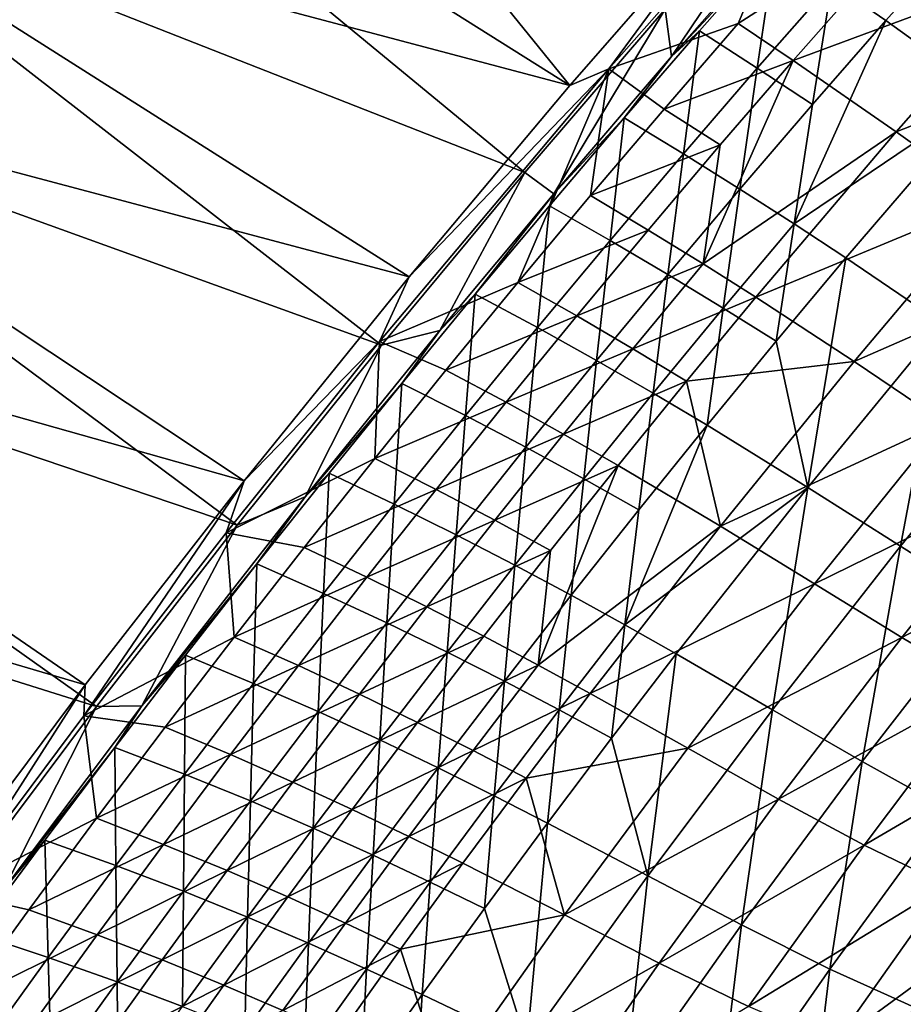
# Model space of a CAD drawing. Header units: metres. Extents: x 0 to 1400, y -1400 to 0.
# Tile 127 of 256: x 225 to 285, y -427 to -360. Entities that reach past the tile are written whole.
import ezdxf

# ---------------------------------------------------------------- set-up
doc = ezdxf.new("R2010")
doc.units = ezdxf.units.M

msp = doc.modelspace()

# ---------------------------------------------------------------- linework, layer by layer
at = {"layer": 'None'}
for points in [[(230.286575, -324.714478, -3), (262.513245, -364.51059, -32.134224), (219.402176, -337.38681, -3)], [(274.080872, -351.251221, -32.132416), (262.513245, -364.51059, -32.134224), (230.286575, -324.714478, -3)], [(262.513245, -364.51059, -32.134224), (208.73381, -350.241547, -3), (219.402176, -337.38681, -3)], [(209.356171, -350.703094), (259.472839, -370.392487, -29.549793), (220.012833, -337.863342)], [(259.472839, -370.392487, -29.549793), (268.951935, -359.337799, -29.548212), (220.012833, -337.863342)], [(265.149109, -363.365204, -32.845219), (274.080872, -351.251221, -32.132416), (279.517395, -347.084564, -32.845219)], [(265.149109, -363.365204, -32.845219), (279.517395, -347.084564, -32.845219), (273.89621, -360.313751, -60.584427)], [(268.951935, -359.337799, -29.548212), (269.393219, -362.537201, -30.953203), (279.724518, -347.1875, -29.546625)], [(269.393219, -362.537201, -30.953203), (280.616302, -349.839386, -30.954939), (279.724518, -347.1875, -29.546625)], [(273.89621, -360.313751, -60.584427), (279.517395, -347.084564, -32.845219), (287.606506, -351.505829, -88.379395)], [(293.968872, -348.883148, -87.917908), (280.252075, -357.561646, -60.102299), (283.908142, -360.109467, -87.895432)], [(290.766571, -365.03537, -143.606598), (293.968872, -348.883148, -87.917908), (283.908142, -360.109467, -87.895432)], [(280.616302, -349.839386, -30.954939), (269.393219, -362.537201, -30.953203), (276.432465, -354.961365, -32.341137)], [(251.62796, -377.464661, -32.136173), (198.285233, -363.275543, -3), (208.73381, -350.241547, -3)], [(262.513245, -364.51059, -32.134224), (251.62796, -377.464661, -32.136173), (208.73381, -350.241547, -3)], [(198.918961, -363.721863), (249.766708, -382.085571, -29.551611), (209.356171, -350.703094)], [(249.766708, -382.085571, -29.551611), (259.472839, -370.392487, -29.549793), (209.356171, -350.703094)], [(262.513245, -364.51059, -32.134224), (274.080872, -351.251221, -32.132416), (265.149109, -363.365204, -32.845219)], [(273.89621, -360.313751, -60.584427), (287.606506, -351.505829, -88.379395), (277.619843, -362.80484, -88.36013)], [(287.606506, -351.505829, -88.379395), (294.295532, -356.606293, -144.070557), (277.619843, -362.80484, -88.36013)], [(276.432465, -354.961365, -32.341137), (269.393219, -362.537201, -30.953203), (271.285828, -360.804688, -32.338577)], [(276.432465, -354.961365, -32.341137), (271.285828, -360.804688, -32.338577), (275.201233, -363.321899, -60.094616)], [(276.432465, -354.961365, -32.341137), (275.201233, -363.321899, -60.094616), (280.252075, -357.561646, -60.102299)], [(294.295532, -356.606293, -144.070557), (284.598358, -367.635712, -144.037552), (277.619843, -362.80484, -88.36013)], [(294.295532, -356.606293, -144.070557), (300.464539, -361.435516, -199.884521), (284.598358, -367.635712, -144.037552)], [(280.252075, -357.561646, -60.102299), (275.201233, -363.321899, -60.094616), (278.94397, -365.79361, -87.883591)], [(280.252075, -357.561646, -60.102299), (278.94397, -365.79361, -87.883591), (283.908142, -360.109467, -87.895432)], [(259.472839, -370.392487, -29.549793), (261.420868, -371.847687, -30.951809), (268.951935, -359.337799, -29.548212)], [(261.420868, -371.847687, -30.951809), (269.393219, -362.537201, -30.953203), (268.951935, -359.337799, -29.548212)], [(268.885193, -366.108612, -60.578945), (265.149109, -363.365204, -32.845219), (273.89621, -360.313751, -60.584427)], [(268.885193, -366.108612, -60.578945), (273.89621, -360.313751, -60.584427), (277.619843, -362.80484, -88.36013)], [(283.908142, -360.109467, -87.895432), (278.94397, -365.79361, -87.883591), (277.685333, -373.87677, -115.700272)], [(277.685333, -373.87677, -115.700272), (290.766571, -365.03537, -143.606598), (283.908142, -360.109467, -87.895432)], [(269.393219, -362.537201, -30.953203), (266.18222, -366.697357, -32.335873), (271.285828, -360.804688, -32.338577)], [(271.285828, -360.804688, -32.338577), (266.18222, -366.697357, -32.335873), (270.194275, -369.130096, -60.086643)], [(271.285828, -360.804688, -32.338577), (270.194275, -369.130096, -60.086643), (275.201233, -363.321899, -60.094616)], [(300.464539, -361.435516, -199.884521), (291.006927, -372.230804, -199.843246), (284.598358, -367.635712, -144.037552)], [(269.393219, -362.537201, -30.953203), (261.420868, -371.847687, -30.951809), (266.18222, -366.697357, -32.335873)], [(240.456223, -391.274231, -32.138454), (188.060287, -376.485718, -3), (198.285233, -363.275543, -3)], [(251.62796, -377.464661, -32.136173), (240.456223, -391.274231, -32.138454), (198.285233, -363.275543, -3)], [(268.885193, -366.108612, -60.578945), (277.619843, -362.80484, -88.36013), (272.694855, -368.522644, -88.350197)], [(275.201233, -363.321899, -60.094616), (270.194275, -369.130096, -60.086643), (274.024719, -371.524658, -87.871353)], [(272.694855, -368.522644, -88.350197), (277.619843, -362.80484, -88.36013), (271.537354, -376.585205, -116.151627)], [(277.619843, -362.80484, -88.36013), (284.598358, -367.635712, -144.037552), (271.537354, -376.585205, -116.151627)], [(275.201233, -363.321899, -60.094616), (274.024719, -371.524658, -87.871353), (278.94397, -365.79361, -87.883591)], [(188.705048, -376.916565), (239.995163, -394.263, -29.553665), (198.918961, -363.721863)], [(239.995163, -394.263, -29.553665), (249.766708, -382.085571, -29.551611), (198.918961, -363.721863)], [(251.62796, -377.464661, -32.136173), (265.149109, -363.365204, -32.845219), (249.632339, -381.839142, -32.845226)], [(249.632339, -381.839142, -32.845226), (265.149109, -363.365204, -32.845219), (258.999481, -377.837219, -60.567631)], [(251.62796, -377.464661, -32.136173), (262.513245, -364.51059, -32.134224), (265.149109, -363.365204, -32.845219)], [(258.999481, -377.837219, -60.567631), (265.149109, -363.365204, -32.845219), (263.919434, -371.949829, -60.573345)], [(265.149109, -363.365204, -32.845219), (268.885193, -366.108612, -60.578945), (263.919434, -371.949829, -60.573345)], [(281.186005, -376.180847, -143.569138), (290.766571, -365.03537, -143.606598), (277.685333, -373.87677, -115.700272)], [(290.766571, -365.03537, -143.606598), (281.186005, -376.180847, -143.569138), (287.745575, -380.621643, -199.397461)], [(278.94397, -365.79361, -87.883591), (274.024719, -371.524658, -87.871353), (277.685333, -373.87677, -115.700272)], [(263.919434, -371.949829, -60.573345), (268.885193, -366.108612, -60.578945), (272.694855, -368.522644, -88.350197)], [(261.420868, -371.847687, -30.951809), (261.122253, -372.639191, -32.333012), (266.18222, -366.697357, -32.335873)], [(266.18222, -366.697357, -32.335873), (261.122253, -372.639191, -32.333012), (265.23175, -374.986084, -60.078377)], [(266.18222, -366.697357, -32.335873), (265.23175, -374.986084, -60.078377), (270.194275, -369.130096, -60.086643)], [(271.537354, -376.585205, -116.151627), (284.598358, -367.635712, -144.037552), (275.093567, -378.841827, -144.003174)], [(284.598358, -367.635712, -144.037552), (291.006927, -372.230804, -199.843246), (275.093567, -378.841827, -144.003174)], [(267.816132, -374.285797, -88.340065), (263.919434, -371.949829, -60.573345), (272.694855, -368.522644, -88.350197)], [(267.816132, -374.285797, -88.340065), (272.694855, -368.522644, -88.350197), (271.537354, -376.585205, -116.151627)], [(270.194275, -369.130096, -60.086643), (265.23175, -374.986084, -60.078377), (269.150879, -377.302429, -87.858734)], [(270.194275, -369.130096, -60.086643), (269.150879, -377.302429, -87.858734), (274.024719, -371.524658, -87.871353)], [(249.766708, -382.085571, -29.551611), (253.710861, -381.093719, -30.950323), (259.472839, -370.392487, -29.549793)], [(253.710861, -381.093719, -30.950323), (261.420868, -371.847687, -30.951809), (259.472839, -370.392487, -29.549793)], [(261.420868, -371.847687, -30.951809), (253.710861, -381.093719, -30.950323), (256.106293, -378.630249, -32.329998)], [(261.122253, -372.639191, -32.333012), (261.420868, -371.847687, -30.951809), (256.106293, -378.630249, -32.329998)], [(258.999481, -377.837219, -60.567631), (263.919434, -371.949829, -60.573345), (267.816132, -374.285797, -88.340065)], [(274.024719, -371.524658, -87.871353), (269.150879, -377.302429, -87.858734), (272.892456, -379.58313, -115.683884)], [(277.685333, -373.87677, -115.700272), (274.024719, -371.524658, -87.871353), (272.892456, -379.58313, -115.683884)], [(261.122253, -372.639191, -32.333012), (256.106293, -378.630249, -32.329998), (260.313995, -380.889954, -60.069817)], [(261.122253, -372.639191, -32.333012), (260.313995, -380.889954, -60.069817), (265.23175, -374.986084, -60.078377)], [(275.093567, -378.841827, -144.003174), (291.006927, -372.230804, -199.843246), (281.752838, -383.200684, -199.800247)], [(281.752838, -383.200684, -199.800247), (291.006927, -372.230804, -199.843246), (296.915222, -376.551636, -255.748398)], [(277.685333, -373.87677, -115.700272), (272.892456, -379.58313, -115.683884), (276.467346, -381.821838, -143.549561)], [(276.467346, -381.821838, -143.549561), (281.186005, -376.180847, -143.569138), (277.685333, -373.87677, -115.700272)], [(262.984222, -380.094147, -88.329742), (258.999481, -377.837219, -60.567631), (267.816132, -374.285797, -88.340065)], [(262.984222, -380.094147, -88.329742), (267.816132, -374.285797, -88.340065), (271.537354, -376.585205, -116.151627)], [(265.23175, -374.986084, -60.078377), (260.313995, -380.889954, -60.069817), (264.322815, -383.127045, -87.845718)], [(265.23175, -374.986084, -60.078377), (264.322815, -383.127045, -87.845718), (269.150879, -377.302429, -87.858734)], [(229.70636, -405.090698, -32.140949), (178.062958, -389.868988, -3), (188.060287, -376.485718, -3)], [(240.456223, -391.274231, -32.138454), (229.70636, -405.090698, -32.140949), (188.060287, -376.485718, -3)], [(262.984222, -380.094147, -88.329742), (271.537354, -376.585205, -116.151627), (266.785553, -382.321106, -116.137299)], [(266.785553, -382.321106, -116.137299), (271.537354, -376.585205, -116.151627), (275.093567, -378.841827, -144.003174)], [(278.624207, -391.717285, -199.349106), (281.186005, -376.180847, -143.569138), (276.467346, -381.821838, -143.549561)], [(281.186005, -376.180847, -143.569138), (278.624207, -391.717285, -199.349106), (287.745575, -380.621643, -199.397461)], [(287.881134, -387.313324, -255.701981), (281.752838, -383.200684, -199.800247), (296.915222, -376.551636, -255.748398)], [(178.718384, -390.284088), (230.463745, -406.559021, -29.555906), (188.705048, -376.916565)], [(230.463745, -406.559021, -29.555906), (239.995163, -394.263, -29.553665), (188.705048, -376.916565)], [(269.150879, -377.302429, -87.858734), (264.322815, -383.127045, -87.845718), (268.146484, -385.33551, -115.667023)], [(272.892456, -379.58313, -115.683884), (269.150879, -377.302429, -87.858734), (268.146484, -385.33551, -115.667023)], [(240.456223, -391.274231, -32.138454), (251.62796, -377.464661, -32.136173), (249.632339, -381.839142, -32.845226)], [(254.125793, -383.770508, -60.561802), (249.632339, -381.839142, -32.845226), (258.999481, -377.837219, -60.567631)], [(254.125793, -383.770508, -60.561802), (258.999481, -377.837219, -60.567631), (262.984222, -380.094147, -88.329742)], [(256.106293, -378.630249, -32.329998), (253.710861, -381.093719, -30.950323), (251.134766, -384.670502, -32.32682)], [(256.106293, -378.630249, -32.329998), (251.134766, -384.670502, -32.32682), (255.441422, -386.841705, -60.060959)], [(256.106293, -378.630249, -32.329998), (255.441422, -386.841705, -60.060959), (260.313995, -380.889954, -60.069817)], [(275.093567, -378.841827, -144.003174), (270.415009, -384.511108, -143.985504), (266.785553, -382.321106, -116.137299)], [(270.415009, -384.511108, -143.985504), (275.093567, -378.841827, -144.003174), (281.752838, -383.200684, -199.800247)], [(272.892456, -379.58313, -115.683884), (268.146484, -385.33551, -115.667023), (271.796906, -387.508301, -143.529434)], [(272.892456, -379.58313, -115.683884), (271.796906, -387.508301, -143.529434), (276.467346, -381.821838, -143.549561)], [(258.199646, -385.94751, -88.319221), (254.125793, -383.770508, -60.561802), (262.984222, -380.094147, -88.329742)], [(258.199646, -385.94751, -88.319221), (262.984222, -380.094147, -88.329742), (266.785553, -382.321106, -116.137299)], [(287.745575, -380.621643, -199.397461), (278.624207, -391.717285, -199.349106), (284.902405, -395.69754, -255.275513)], [(287.745575, -380.621643, -199.397461), (284.902405, -395.69754, -255.275513), (293.784851, -384.80307, -255.327164)], [(244.588074, -392.357361, -30.948376), (253.710861, -381.093719, -30.950323), (249.766708, -382.085571, -29.551611)], [(253.710861, -381.093719, -30.950323), (244.588074, -392.357361, -30.948376), (251.134766, -384.670502, -32.32682)], [(260.313995, -380.889954, -60.069817), (255.441422, -386.841705, -60.060959), (259.540863, -388.998474, -87.832321)], [(260.313995, -380.889954, -60.069817), (259.540863, -388.998474, -87.832321), (264.322815, -383.127045, -87.845718)], [(240.456223, -391.274231, -32.138454), (249.632339, -381.839142, -32.845226), (239.234985, -394.781403, -32.845245)], [(239.234985, -394.781403, -32.845245), (249.632339, -381.839142, -32.845226), (249.298904, -389.749603, -60.555862)], [(249.298904, -389.749603, -60.555862), (249.632339, -381.839142, -32.845226), (254.125793, -383.770508, -60.561802)], [(271.796906, -387.508301, -143.529434), (278.624207, -391.717285, -199.349106), (276.467346, -381.821838, -143.549561)], [(239.995163, -394.263, -29.553665), (244.588074, -392.357361, -30.948376), (249.766708, -382.085571, -29.551611)], [(266.785553, -382.321106, -116.137299), (262.082367, -388.10141, -116.122711), (258.199646, -385.94751, -88.319221)], [(270.415009, -384.511108, -143.985504), (262.082367, -388.10141, -116.122711), (266.785553, -382.321106, -116.137299)], [(264.322815, -383.127045, -87.845718), (259.540863, -388.998474, -87.832321), (263.447784, -391.133911, -115.649689)], [(264.322815, -383.127045, -87.845718), (263.447784, -391.133911, -115.649689), (268.146484, -385.33551, -115.667023)], [(281.752838, -383.200684, -199.800247), (272.709381, -394.346466, -199.7556), (270.415009, -384.511108, -143.985504)], [(272.709381, -394.346466, -199.7556), (281.752838, -383.200684, -199.800247), (287.881134, -387.313324, -255.701981)], [(258.199646, -385.94751, -88.319221), (249.298904, -389.749603, -60.555862), (254.125793, -383.770508, -60.561802)], [(251.134766, -384.670502, -32.32682), (244.588074, -392.357361, -30.948376), (246.20842, -390.759674, -32.323483)], [(250.614731, -392.841034, -60.051804), (251.134766, -384.670502, -32.32682), (246.20842, -390.759674, -32.323483)], [(251.134766, -384.670502, -32.32682), (250.614731, -392.841034, -60.051804), (255.441422, -386.841705, -60.060959)], [(270.415009, -384.511108, -143.985504), (265.78656, -390.224487, -143.967484), (262.082367, -388.10141, -116.122711)], [(272.709381, -394.346466, -199.7556), (265.78656, -390.224487, -143.967484), (270.415009, -384.511108, -143.985504)], [(268.146484, -385.33551, -115.667023), (263.447784, -391.133911, -115.649689), (267.175018, -393.240112, -143.508759)], [(268.146484, -385.33551, -115.667023), (267.175018, -393.240112, -143.508759), (271.796906, -387.508301, -143.529434)], [(293.784851, -384.80307, -255.327164), (284.902405, -395.69754, -255.275513), (290.731171, -399.393402, -311.286621)], [(253.462906, -391.845734, -88.308525), (249.298904, -389.749603, -60.555862), (258.199646, -385.94751, -88.319221)], [(262.082367, -388.10141, -116.122711), (253.462906, -391.845734, -88.308525), (258.199646, -385.94751, -88.319221)], [(255.441422, -386.841705, -60.060959), (250.614731, -392.841034, -60.051804), (254.805725, -394.916412, -87.81855)], [(255.441422, -386.841705, -60.060959), (254.805725, -394.916412, -87.81855), (259.540863, -388.998474, -87.832321)], [(279.072052, -398.252411, -255.653778), (272.709381, -394.346466, -199.7556), (287.881134, -387.313324, -255.701981)], [(279.072052, -398.252411, -255.653778), (287.881134, -387.313324, -255.701981), (293.5672, -391.131653, -311.686127)], [(267.175018, -393.240112, -143.508759), (266.235016, -401.024353, -171.377609), (271.796906, -387.508301, -143.529434)], [(266.235016, -401.024353, -171.377609), (278.624207, -391.717285, -199.349106), (271.796906, -387.508301, -143.529434)], [(257.428314, -393.925964, -116.107872), (253.462906, -391.845734, -88.308525), (262.082367, -388.10141, -116.122711)], [(265.78656, -390.224487, -143.967484), (257.428314, -393.925964, -116.107872), (262.082367, -388.10141, -116.122711)], [(259.540863, -388.998474, -87.832321), (254.805725, -394.916412, -87.81855), (258.796997, -396.977997, -115.631905)], [(259.540863, -388.998474, -87.832321), (258.796997, -396.977997, -115.631905), (263.447784, -391.133911, -115.649689)], [(229.70636, -405.090698, -32.140949), (219.878418, -418.210114, -32.14352), (178.062958, -389.868988, -3)], [(239.234985, -394.781403, -32.845245), (249.298904, -389.749603, -60.555862), (244.519394, -395.774231, -60.549809)], [(244.519394, -395.774231, -60.549809), (249.298904, -389.749603, -60.555862), (253.462906, -391.845734, -88.308525)], [(221.224121, -418.899567, -29.558329), (230.463745, -406.559021, -29.555906), (178.718384, -390.284088)], [(261.20871, -395.981781, -143.949173), (257.428314, -393.925964, -116.107872), (265.78656, -390.224487, -143.967484)], [(260.362915, -403.743439, -171.803986), (261.20871, -395.981781, -143.949173), (265.78656, -390.224487, -143.967484)], [(265.78656, -390.224487, -143.967484), (272.709381, -394.346466, -199.7556), (260.362915, -403.743439, -171.803986)], [(229.70636, -405.090698, -32.140949), (240.456223, -391.274231, -32.138454), (229.615997, -407.190674, -32.845261)], [(229.615997, -407.190674, -32.845261), (240.456223, -391.274231, -32.138454), (239.234985, -394.781403, -32.845245)], [(244.588074, -392.357361, -30.948376), (241.327988, -396.897339, -32.319984), (246.20842, -390.759674, -32.323483)], [(246.20842, -390.759674, -32.323483), (241.327988, -396.897339, -32.319984), (245.83461, -398.887573, -60.042355)], [(245.83461, -398.887573, -60.042355), (250.614731, -392.841034, -60.051804), (246.20842, -390.759674, -32.323483)], [(263.447784, -391.133911, -115.649689), (258.796997, -396.977997, -115.631905), (262.602325, -399.016998, -143.487549)], [(263.447784, -391.133911, -115.649689), (262.602325, -399.016998, -143.487549), (267.175018, -393.240112, -143.508759)], [(279.072052, -398.252411, -255.653778), (293.5672, -391.131653, -311.686127), (284.97998, -401.882324, -311.639282)], [(284.97998, -401.882324, -311.639282), (293.5672, -391.131653, -311.686127), (298.900421, -394.608093, -367.728302)], [(244.519394, -395.774231, -60.549809), (253.462906, -391.845734, -88.308525), (248.774521, -397.788605, -88.297646)], [(253.462906, -391.845734, -88.308525), (257.428314, -393.925964, -116.107872), (248.774521, -397.788605, -88.297646)], [(278.624207, -391.717285, -199.349106), (266.235016, -401.024353, -171.377609), (269.709167, -402.991302, -199.298172)], [(278.624207, -391.717285, -199.349106), (269.709167, -402.991302, -199.298172), (276.239349, -406.769318, -255.22113)], [(278.624207, -391.717285, -199.349106), (276.239349, -406.769318, -255.22113), (284.902405, -395.69754, -255.275513)], [(233.52858, -406.511536, -30.945711), (244.588074, -392.357361, -30.948376), (239.995163, -394.263, -29.553665)], [(244.588074, -392.357361, -30.948376), (233.52858, -406.511536, -30.945711), (241.327988, -396.897339, -32.319984)], [(250.118057, -400.880493, -87.804398), (250.614731, -392.841034, -60.051804), (245.83461, -398.887573, -60.042355)], [(250.614731, -392.841034, -60.051804), (250.118057, -400.880493, -87.804398), (254.805725, -394.916412, -87.81855)], [(267.175018, -393.240112, -143.508759), (262.602325, -399.016998, -143.487549), (266.235016, -401.024353, -171.377609)], [(248.774521, -397.788605, -88.297646), (257.428314, -393.925964, -116.107872), (252.823853, -399.794556, -116.092789)], [(252.823853, -399.794556, -116.092789), (257.428314, -393.925964, -116.107872), (261.20871, -395.981781, -143.949173)], [(230.463745, -406.559021, -29.555906), (233.52858, -406.511536, -30.945711), (239.995163, -394.263, -29.553665)], [(260.362915, -403.743439, -171.803986), (272.709381, -394.346466, -199.7556), (263.881927, -405.66748, -199.709366)], [(263.881927, -405.66748, -199.709366), (272.709381, -394.346466, -199.7556), (279.072052, -398.252411, -255.653778)], [(284.97998, -401.882324, -311.639282), (298.900421, -394.608093, -367.728302), (290.539551, -405.176697, -367.68985)], [(229.615997, -407.190674, -32.845261), (239.234985, -394.781403, -32.845245), (239.787766, -401.844269, -60.543652)], [(239.787766, -401.844269, -60.543652), (239.234985, -394.781403, -32.845245), (244.519394, -395.774231, -60.549809)], [(254.805725, -394.916412, -87.81855), (250.118057, -400.880493, -87.804398), (254.194763, -402.867371, -115.613663)], [(254.805725, -394.916412, -87.81855), (254.194763, -402.867371, -115.613663), (258.796997, -396.977997, -115.631905)], [(244.519394, -395.774231, -60.549809), (248.774521, -397.788605, -88.297646), (239.787766, -401.844269, -60.543652)], [(252.823853, -399.794556, -116.092789), (261.20871, -395.981781, -143.949173), (256.681885, -401.782715, -143.930542)], [(256.681885, -401.782715, -143.930542), (261.20871, -395.981781, -143.949173), (260.362915, -403.743439, -171.803986)], [(284.902405, -395.69754, -255.275513), (276.239349, -406.769318, -255.22113), (282.308136, -410.281799, -311.234161)], [(284.902405, -395.69754, -255.275513), (282.308136, -410.281799, -311.234161), (290.731171, -399.393402, -311.286621)], [(233.52858, -406.511536, -30.945711), (236.494247, -403.08313, -32.316315), (241.327988, -396.897339, -32.319984)], [(241.327988, -396.897339, -32.319984), (236.494247, -403.08313, -32.316315), (241.101822, -404.980957, -60.032612)], [(241.327988, -396.897339, -32.319984), (241.101822, -404.980957, -60.032612), (245.83461, -398.887573, -60.042355)], [(258.796997, -396.977997, -115.631905), (254.194763, -402.867371, -115.613663), (258.079437, -404.838501, -143.46582)], [(258.796997, -396.977997, -115.631905), (258.079437, -404.838501, -143.46582), (262.602325, -399.016998, -143.487549)], [(239.787766, -401.844269, -60.543652), (248.774521, -397.788605, -88.297646), (244.134995, -403.77594, -88.286583)], [(244.134995, -403.77594, -88.286583), (248.774521, -397.788605, -88.297646), (252.823853, -399.794556, -116.092789)], [(270.494232, -409.368622, -255.603867), (263.881927, -405.66748, -199.709366), (279.072052, -398.252411, -255.653778)], [(270.494232, -409.368622, -255.603867), (279.072052, -398.252411, -255.653778), (284.97998, -401.882324, -311.639282)], [(245.83461, -398.887573, -60.042355), (241.101822, -404.980957, -60.032612), (245.478577, -406.890411, -87.789871)], [(245.478577, -406.890411, -87.789871), (250.118057, -400.880493, -87.804398), (245.83461, -398.887573, -60.042355)], [(262.602325, -399.016998, -143.487549), (258.079437, -404.838501, -143.46582), (261.786316, -406.783966, -171.353165)], [(262.602325, -399.016998, -143.487549), (261.786316, -406.783966, -171.353165), (266.235016, -401.024353, -171.377609)], [(244.134995, -403.77594, -88.286583), (252.823853, -399.794556, -116.092789), (248.269424, -405.706909, -116.077461)], [(248.269424, -405.706909, -116.077461), (252.823853, -399.794556, -116.092789), (256.681885, -401.782715, -143.930542)], [(290.731171, -399.393402, -311.286621), (282.308136, -410.281799, -311.234161), (288.031433, -413.459686, -367.316742)], [(249.641785, -408.801697, -115.594971), (250.118057, -400.880493, -87.804398), (245.478577, -406.890411, -87.789871)], [(250.118057, -400.880493, -87.804398), (249.641785, -408.801697, -115.594971), (254.194763, -402.867371, -115.613663)], [(266.235016, -401.024353, -171.377609), (261.786316, -406.783966, -171.353165), (265.330383, -408.694153, -199.271759)], [(266.235016, -401.024353, -171.377609), (265.330383, -408.694153, -199.271759), (269.709167, -402.991302, -199.298172)], [(235.104584, -407.959473, -60.537392), (229.615997, -407.190674, -32.845261), (239.787766, -401.844269, -60.543652)], [(235.104584, -407.959473, -60.537392), (239.787766, -401.844269, -60.543652), (244.134995, -403.77594, -88.286583)], [(248.269424, -405.706909, -116.077461), (256.681885, -401.782715, -143.930542), (252.206497, -407.626984, -143.911606)], [(252.206497, -407.626984, -143.911606), (256.681885, -401.782715, -143.930542), (260.362915, -403.743439, -171.803986)], [(270.494232, -409.368622, -255.603867), (284.97998, -401.882324, -311.639282), (276.639862, -412.812805, -311.59079)], [(276.639862, -412.812805, -311.59079), (284.97998, -401.882324, -311.639282), (290.539551, -405.176697, -367.68985)], [(236.494247, -403.08313, -32.316315), (233.52858, -406.511536, -30.945711), (231.707962, -409.316711, -32.312477)], [(236.494247, -403.08313, -32.316315), (231.707962, -409.316711, -32.312477), (236.417053, -411.12088, -60.022579)], [(236.494247, -403.08313, -32.316315), (236.417053, -411.12088, -60.022579), (241.101822, -404.980957, -60.032612)], [(254.194763, -402.867371, -115.613663), (249.641785, -408.801697, -115.594971), (253.60701, -410.704254, -143.443573)], [(254.194763, -402.867371, -115.613663), (253.60701, -410.704254, -143.443573), (258.079437, -404.838501, -143.46582)], [(269.709167, -402.991302, -199.298172), (265.330383, -408.694153, -199.271759), (267.799957, -418.014069, -255.164108)], [(269.709167, -402.991302, -199.298172), (267.799957, -418.014069, -255.164108), (276.239349, -406.769318, -255.22113)], [(235.104584, -407.959473, -60.537392), (244.134995, -403.77594, -88.286583), (239.54483, -409.807495, -88.27536)], [(239.54483, -409.807495, -88.27536), (244.134995, -403.77594, -88.286583), (248.269424, -405.706909, -116.077461)], [(252.206497, -407.626984, -143.911606), (260.362915, -403.743439, -171.803986), (255.961441, -409.525635, -171.782288)], [(255.961441, -409.525635, -171.782288), (260.362915, -403.743439, -171.803986), (263.881927, -405.66748, -199.709366)], [(219.878418, -418.210114, -32.14352), (229.70636, -405.090698, -32.140949), (220.664429, -419.1427, -32.845264)], [(220.664429, -419.1427, -32.845264), (229.70636, -405.090698, -32.140949), (229.615997, -407.190674, -32.845261)], [(241.101822, -404.980957, -60.032612), (236.417053, -411.12088, -60.022579), (240.887955, -412.94577, -87.774986)], [(241.101822, -404.980957, -60.032612), (240.887955, -412.94577, -87.774986), (245.478577, -406.890411, -87.789871)], [(258.079437, -404.838501, -143.46582), (253.60701, -410.704254, -143.443573), (257.389404, -412.587311, -171.32814)], [(258.079437, -404.838501, -143.46582), (257.389404, -412.587311, -171.32814), (261.786316, -406.783966, -171.353165)], [(276.639862, -412.812805, -311.59079), (290.539551, -405.176697, -367.68985), (282.44104, -415.927216, -367.650055)], [(290.539551, -405.176697, -367.68985), (295.857239, -408.076294, -423.785431), (282.44104, -415.927216, -367.650055)], [(239.54483, -409.807495, -88.27536), (248.269424, -405.706909, -116.077461), (243.765518, -411.662842, -116.061897)], [(243.765518, -411.662842, -116.061897), (248.269424, -405.706909, -116.077461), (252.206497, -407.626984, -143.911606)], [(255.961441, -409.525635, -171.782288), (263.881927, -405.66748, -199.709366), (259.55014, -411.3927, -199.685684)], [(259.55014, -411.3927, -199.685684), (263.881927, -405.66748, -199.709366), (270.494232, -409.368622, -255.603867)], [(221.224121, -418.899567, -29.558329), (224.205246, -418.898773, -30.943182), (230.463745, -406.559021, -29.555906)], [(224.205246, -418.898773, -30.943182), (233.52858, -406.511536, -30.945711), (230.463745, -406.559021, -29.555906)], [(233.52858, -406.511536, -30.945711), (224.205246, -418.898773, -30.943182), (231.707962, -409.316711, -32.312477)], [(220.664429, -419.1427, -32.845264), (229.615997, -407.190674, -32.845261), (230.470398, -414.11969, -60.531025)], [(229.615997, -407.190674, -32.845261), (235.104584, -407.959473, -60.537392), (230.470398, -414.11969, -60.531025)], [(245.478577, -406.890411, -87.789871), (240.887955, -412.94577, -87.774986), (245.138687, -414.780579, -115.575851)], [(245.138687, -414.780579, -115.575851), (249.641785, -408.801697, -115.594971), (245.478577, -406.890411, -87.789871)], [(261.786316, -406.783966, -171.353165), (257.389404, -412.587311, -171.32814), (261.004883, -414.440277, -199.244751)], [(261.786316, -406.783966, -171.353165), (261.004883, -414.440277, -199.244751), (265.330383, -408.694153, -199.271759)], [(276.239349, -406.769318, -255.22113), (267.799957, -418.014069, -255.164108), (274.12204, -421.341797, -311.179108)], [(276.239349, -406.769318, -255.22113), (274.12204, -421.341797, -311.179108), (282.308136, -410.281799, -311.234161)], [(230.470398, -414.11969, -60.531025), (235.104584, -407.959473, -60.537392), (239.54483, -409.807495, -88.27536)], [(243.765518, -411.662842, -116.061897), (252.206497, -407.626984, -143.911606), (247.782974, -413.514313, -143.89238)], [(247.782974, -413.514313, -143.89238), (252.206497, -407.626984, -143.911606), (255.961441, -409.525635, -171.782288)], [(295.857239, -408.076294, -423.785431), (288.02002, -418.639343, -423.762238), (282.44104, -415.927216, -367.650055)], [(231.707962, -409.316711, -32.312477), (224.205246, -418.898773, -30.943182), (226.969879, -415.597687, -32.308468)], [(231.707962, -409.316711, -32.312477), (226.969879, -415.597687, -32.308468), (231.781052, -417.306976, -60.012249)], [(231.707962, -409.316711, -32.312477), (231.781052, -417.306976, -60.012249), (236.417053, -411.12088, -60.022579)], [(249.185669, -416.613861, -143.420822), (249.641785, -408.801697, -115.594971), (245.138687, -414.780579, -115.575851)], [(249.641785, -408.801697, -115.594971), (249.185669, -416.613861, -143.420822), (253.60701, -410.704254, -143.443573)], [(265.330383, -408.694153, -199.271759), (261.004883, -414.440277, -199.244751), (267.799957, -418.014069, -255.164108)], [(230.470398, -414.11969, -60.531025), (239.54483, -409.807495, -88.27536), (235.004517, -415.883118, -88.263969)], [(235.004517, -415.883118, -88.263969), (239.54483, -409.807495, -88.27536), (243.765518, -411.662842, -116.061897)], [(247.782974, -413.514313, -143.89238), (255.961441, -409.525635, -171.782288), (251.613358, -415.350586, -171.760239)], [(251.613358, -415.350586, -171.760239), (255.961441, -409.525635, -171.782288), (259.55014, -411.3927, -199.685684)], [(262.150116, -420.65744, -255.552338), (259.55014, -411.3927, -199.685684), (270.494232, -409.368622, -255.603867)], [(262.150116, -420.65744, -255.552338), (270.494232, -409.368622, -255.603867), (276.639862, -412.812805, -311.59079)], [(282.308136, -410.281799, -311.234161), (274.12204, -421.341797, -311.179108), (280.101807, -424.339966, -367.269196)], [(282.308136, -410.281799, -311.234161), (280.101807, -424.339966, -367.269196), (288.031433, -413.459686, -367.316742)], [(236.417053, -411.12088, -60.022579), (231.781052, -417.306976, -60.012249), (236.346893, -419.046234, -87.759727)], [(236.417053, -411.12088, -60.022579), (236.346893, -419.046234, -87.759727), (240.887955, -412.94577, -87.774986)], [(253.60701, -410.704254, -143.443573), (249.185669, -416.613861, -143.420822), (253.044968, -418.433899, -171.302551)], [(253.60701, -410.704254, -143.443573), (253.044968, -418.433899, -171.302551), (257.389404, -412.587311, -171.32814)], [(235.004517, -415.883118, -88.263969), (243.765518, -411.662842, -116.061897), (239.312592, -417.662079, -116.046112)], [(239.312592, -417.662079, -116.046112), (243.765518, -411.662842, -116.061897), (247.782974, -413.514313, -143.89238)], [(251.613358, -415.350586, -171.760239), (259.55014, -411.3927, -199.685684), (255.273407, -417.160522, -199.661636)], [(255.273407, -417.160522, -199.661636), (259.55014, -411.3927, -199.685684), (262.150116, -420.65744, -255.552338)], [(257.389404, -412.587311, -171.32814), (253.044968, -418.433899, -171.302551), (256.733307, -420.229156, -199.217133)], [(257.389404, -412.587311, -171.32814), (256.733307, -420.229156, -199.217133), (261.004883, -414.440277, -199.244751)], [(240.887955, -412.94577, -87.774986), (236.346893, -419.046234, -87.759727), (240.686142, -420.803711, -115.556297)], [(240.887955, -412.94577, -87.774986), (240.686142, -420.803711, -115.556297), (245.138687, -414.780579, -115.575851)], [(262.150116, -420.65744, -255.552338), (276.639862, -412.812805, -311.59079), (268.548676, -423.917145, -311.54068)], [(268.548676, -423.917145, -311.54068), (276.639862, -412.812805, -311.59079), (282.44104, -415.927216, -367.650055)], [(239.312592, -417.662079, -116.046112), (247.782974, -413.514313, -143.89238), (243.411774, -419.444458, -143.872879)], [(243.411774, -419.444458, -143.872879), (247.782974, -413.514313, -143.89238), (251.613358, -415.350586, -171.760239)], [(288.031433, -413.459686, -367.316742), (280.101807, -424.339966, -367.269196), (285.870087, -426.925293, -423.415009)], [(220.664429, -419.1427, -32.845264), (230.470398, -414.11969, -60.531025), (225.885727, -420.324738, -60.524563)], [(225.885727, -420.324738, -60.524563), (230.470398, -414.11969, -60.531025), (235.004517, -415.883118, -88.263969)], [(261.004883, -414.440277, -199.244751), (256.733307, -420.229156, -199.217133), (259.588776, -429.426971, -255.104568)], [(261.004883, -414.440277, -199.244751), (259.588776, -429.426971, -255.104568), (267.799957, -418.014069, -255.164108)], [(245.138687, -414.780579, -115.575851), (240.686142, -420.803711, -115.556297), (244.816071, -422.566925, -143.397568)], [(244.816071, -422.566925, -143.397568), (249.185669, -416.613861, -143.420822), (245.138687, -414.780579, -115.575851)], [(224.205246, -418.898773, -30.943182), (222.280762, -421.925659, -32.304287), (226.969879, -415.597687, -32.308468)], [(226.969879, -415.597687, -32.308468), (222.280762, -421.925659, -32.304287), (227.194519, -423.538849, -60.001633)], [(225.885727, -420.324738, -60.524563), (235.004517, -415.883118, -88.263969), (230.514587, -422.002625, -88.252419)], [(226.969879, -415.597687, -32.308468), (227.194519, -423.538849, -60.001633), (231.781052, -417.306976, -60.012249)], [(230.514587, -422.002625, -88.252419), (235.004517, -415.883118, -88.263969), (239.312592, -417.662079, -116.046112)], [(243.411774, -419.444458, -143.872879), (251.613358, -415.350586, -171.760239), (247.319061, -421.217926, -171.737869)], [(247.319061, -421.217926, -171.737869), (251.613358, -415.350586, -171.760239), (255.273407, -417.160522, -199.661636)], [(274.60614, -426.852509, -367.608948), (268.548676, -423.917145, -311.54068), (282.44104, -415.927216, -367.650055)], [(282.44104, -415.927216, -367.650055), (288.02002, -418.639343, -423.762238), (274.60614, -426.852509, -367.608948)], [(248.753571, -424.323303, -171.276413), (249.185669, -416.613861, -143.420822), (244.816071, -422.566925, -143.397568)], [(249.185669, -416.613861, -143.420822), (248.753571, -424.323303, -171.276413), (253.044968, -418.433899, -171.302551)], [(231.781052, -417.306976, -60.012249), (227.194519, -423.538849, -60.001633), (231.856064, -425.191467, -87.744118)], [(231.781052, -417.306976, -60.012249), (231.856064, -425.191467, -87.744118), (236.346893, -419.046234, -87.759727)], [(247.319061, -421.217926, -171.737869), (255.273407, -417.160522, -199.661636), (251.052109, -422.97049, -199.637222)], [(251.052109, -422.97049, -199.637222), (255.273407, -417.160522, -199.661636), (262.150116, -420.65744, -255.552338)], [(230.514587, -422.002625, -88.252419), (239.312592, -417.662079, -116.046112), (234.911118, -423.704407, -116.030113)], [(234.911118, -423.704407, -116.030113), (239.312592, -417.662079, -116.046112), (243.411774, -419.444458, -143.872879)], [(253.044968, -418.433899, -171.302551), (248.753571, -424.323303, -171.276413), (252.516235, -426.060333, -199.188934)], [(253.044968, -418.433899, -171.302551), (252.516235, -426.060333, -199.188934), (256.733307, -420.229156, -199.217133)], [(267.799957, -418.014069, -255.164108), (259.588776, -429.426971, -255.104568), (266.177246, -432.567688, -311.121582)], [(267.799957, -418.014069, -255.164108), (266.177246, -432.567688, -311.121582), (274.12204, -421.341797, -311.179108)], [(288.02002, -418.639343, -423.762238), (280.459412, -429.376526, -423.738342), (274.60614, -426.852509, -367.608948)], [(288.02002, -418.639343, -423.762238), (292.515717, -420.526611, -469.292114), (280.459412, -429.376526, -423.738342)], [(221.351135, -426.574371, -60.517998), (220.664429, -419.1427, -32.845264), (225.885727, -420.324738, -60.524563)], [(236.346893, -419.046234, -87.759727), (231.856064, -425.191467, -87.744118), (236.284821, -426.870667, -115.536316)], [(236.346893, -419.046234, -87.759727), (236.284821, -426.870667, -115.536316), (240.686142, -420.803711, -115.556297)], [(234.911118, -423.704407, -116.030113), (243.411774, -419.444458, -143.872879), (239.093277, -425.417084, -143.853104)], [(239.093277, -425.417084, -143.853104), (243.411774, -419.444458, -143.872879), (247.319061, -421.217926, -171.737869)], [(221.351135, -426.574371, -60.517998), (225.885727, -420.324738, -60.524563), (230.514587, -422.002625, -88.252419)], [(251.052109, -422.97049, -199.637222), (262.150116, -420.65744, -255.552338), (254.041809, -432.114014, -255.499283)], [(256.733307, -420.229156, -199.217133), (252.516235, -426.060333, -199.188934), (259.588776, -429.426971, -255.104568)], [(254.041809, -432.114014, -255.499283), (262.150116, -420.65744, -255.552338), (268.548676, -423.917145, -311.54068)], [(292.515717, -420.526611, -469.292114), (285.238464, -431.094574, -469.406891), (280.459412, -429.376526, -423.738342)], [(240.686142, -420.803711, -115.556297), (236.284821, -426.870667, -115.536316), (240.49884, -428.56308, -143.373825)], [(239.093277, -425.417084, -143.853104), (247.319061, -421.217926, -171.737869), (243.078964, -427.12735, -171.715195)], [(240.686142, -420.803711, -115.556297), (240.49884, -428.56308, -143.373825), (244.816071, -422.566925, -143.397568)], [(243.078964, -427.12735, -171.715195), (247.319061, -421.217926, -171.737869), (251.052109, -422.97049, -199.637222)], [(221.351135, -426.574371, -60.517998), (230.514587, -422.002625, -88.252419), (226.075516, -428.165741, -88.240707)], [(227.194519, -423.538849, -60.001633), (222.280762, -421.925659, -32.304287), (222.658188, -429.816223, -59.990719)], [(226.075516, -428.165741, -88.240707), (230.514587, -422.002625, -88.252419), (234.911118, -423.704407, -116.030113)], [(274.12204, -421.341797, -311.179108), (266.177246, -432.567688, -311.121582), (272.426086, -435.383759, -367.219421)], [(274.12204, -421.341797, -311.179108), (272.426086, -435.383759, -367.219421), (280.101807, -424.339966, -367.269196)], [(244.816071, -422.566925, -143.397568), (240.49884, -428.56308, -143.373825), (244.515854, -430.255096, -171.249741)], [(244.515854, -430.255096, -171.249741), (248.753571, -424.323303, -171.276413), (244.816071, -422.566925, -143.397568)], [(243.078964, -427.12735, -171.715195), (251.052109, -422.97049, -199.637222), (246.886566, -428.822235, -199.612473)], [(246.886566, -428.822235, -199.612473), (251.052109, -422.97049, -199.637222), (254.041809, -432.114014, -255.499283)], [(227.416168, -431.381104, -87.728157), (227.194519, -423.538849, -60.001633), (222.658188, -429.816223, -59.990719)], [(226.075516, -428.165741, -88.240707), (234.911118, -423.704407, -116.030113), (230.561539, -429.789612, -116.013901)], [(231.856064, -425.191467, -87.744118), (227.194519, -423.538849, -60.001633), (227.416168, -431.381104, -87.728157)], [(230.561539, -429.789612, -116.013901), (234.911118, -423.704407, -116.030113), (239.093277, -425.417084, -143.853104)], [(254.041809, -432.114014, -255.499283), (268.548676, -423.917145, -311.54068), (260.707947, -435.189117, -311.489136)], [(268.548676, -423.917145, -311.54068), (274.60614, -426.852509, -367.608948), (260.707947, -435.189117, -311.489136)], [(248.753571, -424.323303, -171.276413), (244.515854, -430.255096, -171.249741), (248.354263, -431.93335, -199.160172)], [(248.753571, -424.323303, -171.276413), (248.354263, -431.93335, -199.160172), (252.516235, -426.060333, -199.188934)], [(280.101807, -424.339966, -367.269196), (272.426086, -435.383759, -367.219421), (278.479736, -437.776642, -423.37796)], [(280.101807, -424.339966, -367.269196), (278.479736, -437.776642, -423.37796), (285.870087, -426.925293, -423.415009)], [(231.935364, -432.98111, -115.515923), (231.856064, -425.191467, -87.744118), (227.416168, -431.381104, -87.728157)], [(236.284821, -426.870667, -115.536316), (231.856064, -425.191467, -87.744118), (231.935364, -432.98111, -115.515923)], [(230.561539, -429.789612, -116.013901), (239.093277, -425.417084, -143.853104), (234.827942, -431.431946, -143.833069)], [(234.827942, -431.431946, -143.833069), (239.093277, -425.417084, -143.853104), (243.078964, -427.12735, -171.715195)], [(216.867157, -432.868469, -60.511341), (221.351135, -426.574371, -60.517998), (226.075516, -428.165741, -88.240707)], [(252.516235, -426.060333, -199.188934), (248.354263, -431.93335, -199.160172), (251.610367, -441.003265, -255.042603)], [(259.588776, -429.426971, -255.104568), (252.516235, -426.060333, -199.188934), (251.610367, -441.003265, -255.042603)]]:
    msp.add_3dface(points, dxfattribs=at)

doc.saveas('drawing.dxf')
